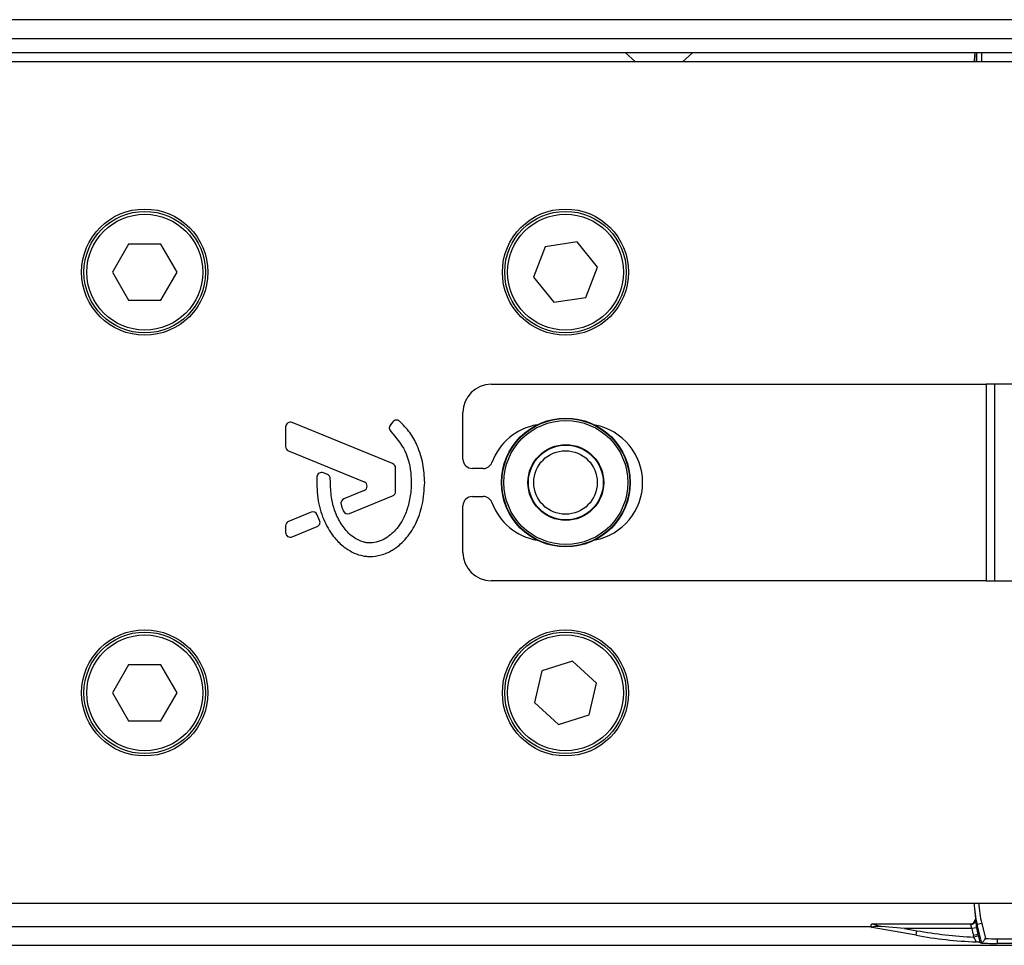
# Model space of a CAD drawing. Header units: millimetres. Extents: x 0 to 420, y 0 to 297.
# Tile 12 of 17: x 177 to 193, y 224 to 239. Entities that reach past the tile are written whole.
import ezdxf

# ---------------------------------------------------------------- set-up
doc = ezdxf.new("R2010")
doc.units = ezdxf.units.MM

msp = doc.modelspace()

# ---------------------------------------------------------------- linework, layer by layer
at = {"color": 7, "linetype": 'Continuous', "lineweight": 25}
for p, q in [((200.782, 238.7127), (65.8119, 238.7127)), ((71.0607, 238.4127), (195.5331, 238.4127)), ((71.0607, 238.1878), (195.5331, 238.1878)), ((186.7434, 238.1878), (186.91, 238.0378)), ((187.6599, 238.0378), (187.8265, 238.1878)), ((192.3537, 238.1638), (192.3431, 238.0378)), ((192.3502, 238.1878), (192.3447, 238.1222)), ((192.3838, 238.0378), (192.3838, 238.1878)), ((192.4588, 238.1878), (192.4588, 238.0378)), ((197.6894, 238.0378), (176.0374, 238.0378)), ((178.777, 235.1135), (178.5173, 234.6636)), ((179.2965, 235.1135), (178.777, 235.1135)), ((179.5563, 234.6636), (179.2965, 235.1135)), ((185.4601, 235.0687), (185.2718, 234.5846)), ((185.9736, 235.1477), (185.4601, 235.0687)), ((186.2987, 234.7426), (185.9736, 235.1477)), ((186.1104, 234.2584), (186.2987, 234.7426)), ((178.5173, 234.6636), (178.777, 234.2137)), ((179.2965, 234.2137), (179.5563, 234.6636)), ((185.2718, 234.5846), (185.597, 234.1794)), ((178.777, 234.2137), (179.2965, 234.2137)), ((185.597, 234.1794), (186.1104, 234.2584)), ((184.5911, 232.864), (192.5321, 232.864)), ((192.5321, 232.864), (192.5321, 229.7147)), ((192.668, 232.864), (192.5321, 232.864)), ((192.668, 232.864), (192.668, 229.7147)), ((193.5275, 232.864), (192.668, 232.864)), ((184.1412, 231.6642), (184.1412, 232.4141)), ((181.2954, 232.1804), (181.2954, 231.8675)), ((183.0133, 231.592), (181.4001, 232.2507)), ((183.0172, 232.2632), (182.9763, 232.2142)), ((181.3427, 231.7972), (182.5574, 231.3012)), ((181.9662, 231.4165), (181.9022, 231.4433)), ((183.0605, 231.1468), (183.0605, 231.5217)), ((184.4648, 231.5143), (184.2912, 231.5143)), ((182.5574, 231.1607), (182.2301, 231.027)), ((182.3206, 230.7938), (183.0133, 231.0766)), ((184.2912, 231.0644), (184.4648, 231.0644)), ((184.1412, 230.1646), (184.1412, 230.9144)), ((181.7048, 230.8125), (181.3427, 230.6647)), ((181.842, 230.6818), (181.8032, 230.7722)), ((181.2954, 230.5944), (181.2954, 230.4882)), ((181.4001, 230.4179), (181.801, 230.5816)), ((192.5321, 229.7147), (184.5911, 229.7147)), ((192.5321, 229.7147), (192.668, 229.7147)), ((192.668, 229.7147), (193.5275, 229.7147)), ((178.777, 228.365), (178.5173, 227.9151)), ((179.2965, 228.365), (178.777, 228.365)), ((179.5563, 227.9151), (179.2965, 228.365)), ((185.8993, 228.4219), (185.4034, 228.2672)), ((186.2812, 228.0697), (185.8993, 228.4219)), ((185.4034, 228.2672), (185.2893, 227.7604)), ((186.1672, 227.5629), (186.2812, 228.0697)), ((178.5173, 227.9151), (178.777, 227.4652)), ((179.2965, 227.4652), (179.5563, 227.9151)), ((185.2893, 227.7604), (185.6713, 227.4082)), ((178.777, 227.4652), (179.2965, 227.4652)), ((185.6713, 227.4082), (186.1672, 227.5629)), ((176.0374, 224.5408), (197.6894, 224.5408)), ((192.3447, 224.4565), (192.3591, 224.2843)), ((65.8119, 224.1659), (190.6845, 224.1659)), ((191.4079, 224.0262), (190.7055, 224.15)), ((190.7107, 224.2095), (192.28, 224.2095)), ((191.2249, 224.1346), (190.8501, 224.1674)), ((191.2249, 224.1346), (191.4209, 224.1)), ((192.3043, 224.1346), (191.2249, 224.1346)), ((192.378, 224.1481), (192.3043, 224.1346)), ((192.4609, 224.2175), (192.3883, 224.1988)), ((192.4647, 223.9006), (192.3883, 224.1988)), ((192.3883, 224.1988), (192.4014, 224.0413)), ((192.4609, 224.2175), (192.5233, 223.9738)), ((191.4079, 224.0262), (191.4209, 224.1)), ((192.4014, 224.0413), (192.3289, 224.0227)), ((192.3355, 223.9967), (192.3289, 224.0227)), ((192.4081, 224.0153), (192.3355, 223.9967)), ((192.4014, 224.0413), (192.4081, 224.0153)), ((192.7084, 223.9715), (192.7084, 223.8966)), ((192.7084, 223.9715), (197.6482, 223.9715)), ((65.8119, 223.866), (200.782, 223.866)), ((192.4646, 223.9005), (192.4647, 223.9006)), ((197.6482, 223.8966), (192.7084, 223.8966))]:
    msp.add_line(p, q, dxfattribs=at)
for centre, radius in [((179.0368, 234.6636), 1.0123), ((179.0368, 234.6636), 0.9748), ((185.7853, 234.6636), 1.0123), ((185.7853, 234.6636), 0.9748), ((179.0368, 234.6636), 0.9298), ((185.7853, 234.6636), 0.9298), ((185.7909, 231.2893), 1.0332), ((185.7909, 231.2893), 1.0331), ((185.7909, 231.2893), 1.0249), ((185.7909, 231.2893), 0.9949), ((185.7909, 231.2893), 0.6077), ((185.7909, 231.2893), 0.5999), ((185.7853, 231.2893), 0.5099), ((179.0368, 227.9151), 1.0123), ((179.0368, 227.9151), 0.9748), ((179.0368, 227.9151), 0.9298), ((185.7853, 227.9151), 1.0123), ((185.7853, 227.9151), 0.9748), ((185.7853, 227.9151), 0.9298)]:
    msp.add_circle(centre, radius, dxfattribs=at)
for centre, radius, start, end in [((184.5911, 232.4141), 0.4499, 90, 180), ((181.3714, 232.1804), 0.0759, 67.79071, 180), ((183.0346, 232.1655), 0.0759, 140.16689, 228.97709), ((183.0755, 232.2146), 0.0759, 48.8059, 140.16689), ((185.4853, 231.2893), 0.9373, 99.60521, 159.82873), ((186.0852, 231.2893), 0.9373, 280.67913, 79.32087), ((181.3714, 231.8675), 0.0759, 180, 247.79071), ((182.9846, 231.5217), 0.0759, 0, 67.79071), ((184.2912, 231.6642), 0.15, 180, 270), ((184.4648, 231.6642), 0.15, 270, 339.82873), ((181.8729, 231.3733), 0.0759, 67.29049, 176.67135), ((181.9369, 231.3465), 0.0759, 0.035, 67.29049), ((182.5287, 231.231), 0.0759, 292.20926, 67.79071), ((182.9846, 231.1468), 0.0759, 292.20929, 0), ((184.2912, 230.9144), 0.15, 90, 180), ((184.4648, 230.9144), 0.15, 20.17127, 90), ((182.2588, 230.9568), 0.0759, 112.20926, 196.93498), ((185.4853, 231.2893), 0.9373, 200.17127, 260.39479), ((181.7335, 230.7423), 0.0759, 23.24584, 112.20927), ((182.2919, 230.864), 0.0759, 202.3787, 292.20929), ((181.3714, 230.5944), 0.0759, 112.20927, 180), ((181.7723, 230.6519), 0.0759, 292.20926, 23.24584), ((181.3714, 230.4882), 0.0759, 180, 292.20926), ((184.5911, 230.1646), 0.4499, 180, 270), ((192.2812, 224.2793), 0.073, 268.42823, 359.05492), ((190.7113, 224.1795), 0.03, 91.02444, 258.97556), ((192.28, 224.2845), 0.075, 270.01918, 304.37588)]:
    msp.add_arc(centre, radius, start, end, dxfattribs=at)
for centre, major_axis, ratio, start_param, end_param in [((193.8392, 237.9971), (0.1275, 1.5237), 0.9808315, 1.5707963, 1.6260534), ((193.8392, 224.5815), (-0.1275, 1.5237), 0.9808315, 1.5155393, 1.7419089), ((193.8392, 224.5815), (0.1213, -1.4505), 0.9787714, 4.6586453, 4.8835016), ((190.9658, 224.1346), (0.2552, -0.075), 0.0047934, 3.1078252, 4.2435224), ((192.28, 224.1346), (0, 0.075), 0.0349101, 6.265732, 6.5779717), ((193.8523, 224.425), (0.1341, -1.6032), 0.9787714, 4.8122454, 4.8835016), ((193.8523, 224.425), (-0.128, 1.5301), 0.97672, 1.6706528, 1.7419089), ((192.71, 231.4117), (0.6536, 7.4709), 0.9998496, 3.0543395, 3.1838207), ((192.71, 231.4117), (0.6471, 7.3962), 0.9998465, 3.0543395, 3.1784061), ((192.7086, 231.396), (0.6471, 7.3962), 0.9998465, 3.2039087, 3.2288458), ((192.63, 230.497), (-6.0188, 6.3379), 0.6310263, 2.1299362, 2.1343984), ((192.7086, 231.396), (0.6536, 7.4709), 0.9998496, 3.1963258, 3.2288458)]:
    msp.add_ellipse(centre, major_axis=major_axis, ratio=ratio, start_param=start_param, end_param=end_param, dxfattribs=at)
for points, knots in [([(192.3538, 238.1878), (192.3538, 238.1808), (192.3537, 238.1728), (192.3537, 238.1648), (192.3537, 238.1638)], [0, 0, 0, 0, 0.87825715, 1, 1, 1, 1]), ([(183.5266, 231.2893), (183.5209, 231.389), (183.5093, 231.5913), (183.4217, 231.8629), (183.2964, 232.0983), (183.1824, 232.2139), (183.1255, 232.2717)], [0, 0, 0, 0, 0.2736971, 0.5556686, 0.7777796, 1, 1, 1, 1]), ([(182.9848, 232.1083), (183.0684, 232.0094), (183.2421, 231.804), (183.3088, 231.4748), (183.3128, 231.2015), (183.2881, 230.9956), (183.2187, 230.7656), (183.0987, 230.5557), (182.9376, 230.4079), (182.7867, 230.3363), (182.6785, 230.3168), (182.5968, 230.3223), (182.5097, 230.3423), (182.4074, 230.3902), (182.3078, 230.4718), (182.2344, 230.5606), (182.1702, 230.6505), (182.1156, 230.7524), (182.0616, 230.8941), (182.0198, 231.0942), (182.0153, 231.2569), (182.0129, 231.3465)], [0, 0, 0, 0, 0.1089549, 0.2263691, 0.275601, 0.3425782, 0.4020303, 0.4795268, 0.5457644, 0.5848624, 0.6206285, 0.6379961, 0.6543601, 0.6966312, 0.7328365, 0.7632715, 0.7945749, 0.8269041, 0.8614929, 0.9236302, 1, 1, 1, 1]), ([(181.7971, 231.3777), (181.7981, 231.2469), (181.8, 231.0002), (181.9071, 230.666), (182.055, 230.4189), (182.2158, 230.2638), (182.3594, 230.1707), (182.4778, 230.1248), (182.5741, 230.106), (182.6834, 230.0985), (182.8333, 230.1194), (183.0329, 230.2066), (183.229, 230.3739), (183.3938, 230.6258), (183.5058, 230.9389), (183.5194, 231.1687), (183.5266, 231.2893)], [0, 0, 0, 0, 0.1173532, 0.2214132, 0.3124081, 0.3742876, 0.4213099, 0.4659831, 0.4878368, 0.509614, 0.5646082, 0.6224153, 0.7039898, 0.7931926, 0.8914433, 1, 1, 1, 1]), ([(182.1862, 230.9346), (182.1922, 230.9159), (182.2029, 230.8823), (182.216, 230.8496), (182.2217, 230.8351)], [0, 0, 0, 0, 0.5581387, 1, 1, 1, 1]), ([(192.3541, 224.2738), (192.3541, 224.2744), (192.3542, 224.2756), (192.3542, 224.2748), (192.3537, 224.2712), (192.3524, 224.2645), (192.3484, 224.2527), (192.3394, 224.2367), (192.3284, 224.228), (192.3221, 224.223)], [0, 0, 0, 0, 0.1252649, 0.2534593, 0.3252054, 0.397273, 0.5428278, 0.7387067, 1, 1, 1, 1]), ([(192.3542, 224.2781), (192.3544, 224.276), (192.3548, 224.271), (192.3575, 224.2615), (192.3595, 224.2553), (192.3599, 224.254)], [0, 0, 0, 0, 0.37007105, 0.87450072, 1, 1, 1, 1]), ([(192.3599, 224.254), (192.3602, 224.2568), (192.3609, 224.2622), (192.3605, 224.2683), (192.3603, 224.2713)], [0, 0, 0, 0, 0.51531714, 1, 1, 1, 1]), ([(192.3603, 224.2713), (192.3604, 224.2706), (192.3612, 224.2619), (192.3636, 224.2395), (192.3695, 224.1965), (192.3752, 224.1642), (192.378, 224.1481)], [0, 0, 0, 0, 0.0277768, 0.3526321, 0.6771025, 1, 1, 1, 1]), ([(190.8501, 224.1674), (190.8303, 224.1688), (190.7903, 224.1716), (190.744, 224.1673), (190.7179, 224.1599), (190.7079, 224.1559), (190.7026, 224.1529), (190.7014, 224.1513), (190.7025, 224.1506), (190.7043, 224.1502), (190.7054, 224.15), (190.7055, 224.15)], [0, 0, 0, 0, 0.323343, 0.6499724, 0.7362313, 0.8229725, 0.8880053, 0.9381719, 0.9726728, 0.9963383, 1, 1, 1, 1]), ([(192.2865, 224.1951), (192.2848, 224.1968), (192.2813, 224.2006), (192.2792, 224.2043), (192.2792, 224.2059), (192.2792, 224.2063)], [0, 0, 0, 0, 0.3929618, 0.8576493, 1, 1, 1, 1]), ([(192.3599, 224.254), (192.3578, 224.2473), (192.3536, 224.2338), (192.3378, 224.2159), (192.3169, 224.2023), (192.299, 224.1968), (192.2888, 224.1954), (192.2868, 224.1952), (192.2865, 224.1951)], [0, 0, 0, 0, 0.23487127, 0.46975225, 0.70488548, 0.94419177, 0.98951174, 1, 1, 1, 1]), ([(192.3043, 224.1346), (192.3013, 224.143), (192.2955, 224.1596), (192.2896, 224.1809), (192.2874, 224.1909), (192.2865, 224.1951)], [0, 0, 0, 0, 0.3671497, 0.7281589, 1, 1, 1, 1]), ([(192.3723, 223.9199), (192.3725, 223.9201), (192.3732, 223.9206), (192.3701, 223.9292), (192.3619, 223.9467), (192.3499, 223.9703), (192.3404, 223.9878), (192.3355, 223.9967)], [0, 0, 0, 0, 0.1198481, 0.3183141, 0.5328656, 0.7630213, 1, 1, 1, 1]), ([(192.4081, 224.0153), (192.4126, 223.9975), (192.4218, 223.9612), (192.4288, 223.9309), (192.4324, 223.9155)], [0, 0, 0, 0, 0.4885692, 1, 1, 1, 1]), ([(192.4647, 223.9006), (192.4654, 223.9014), (192.4668, 223.9032), (192.4747, 223.913), (192.4864, 223.9276), (192.5029, 223.9482), (192.516, 223.9646), (192.5232, 223.9737), (192.5233, 223.9738)], [0, 0, 0, 0, 0.16794276, 0.33530291, 0.51644874, 0.7333953, 0.99473785, 1, 1, 1, 1]), ([(192.4324, 223.9155), (192.4306, 223.9157), (192.4265, 223.9164), (192.4032, 223.918), (192.3821, 223.9193), (192.3725, 223.9199), (192.3723, 223.9199)], [0, 0, 0, 0, 0.291984, 0.6959149, 0.9948299, 1, 1, 1, 1])]:
    msp.add_open_spline(points, degree=3, knots=knots, dxfattribs=at)

doc.saveas('drawing.dxf')
